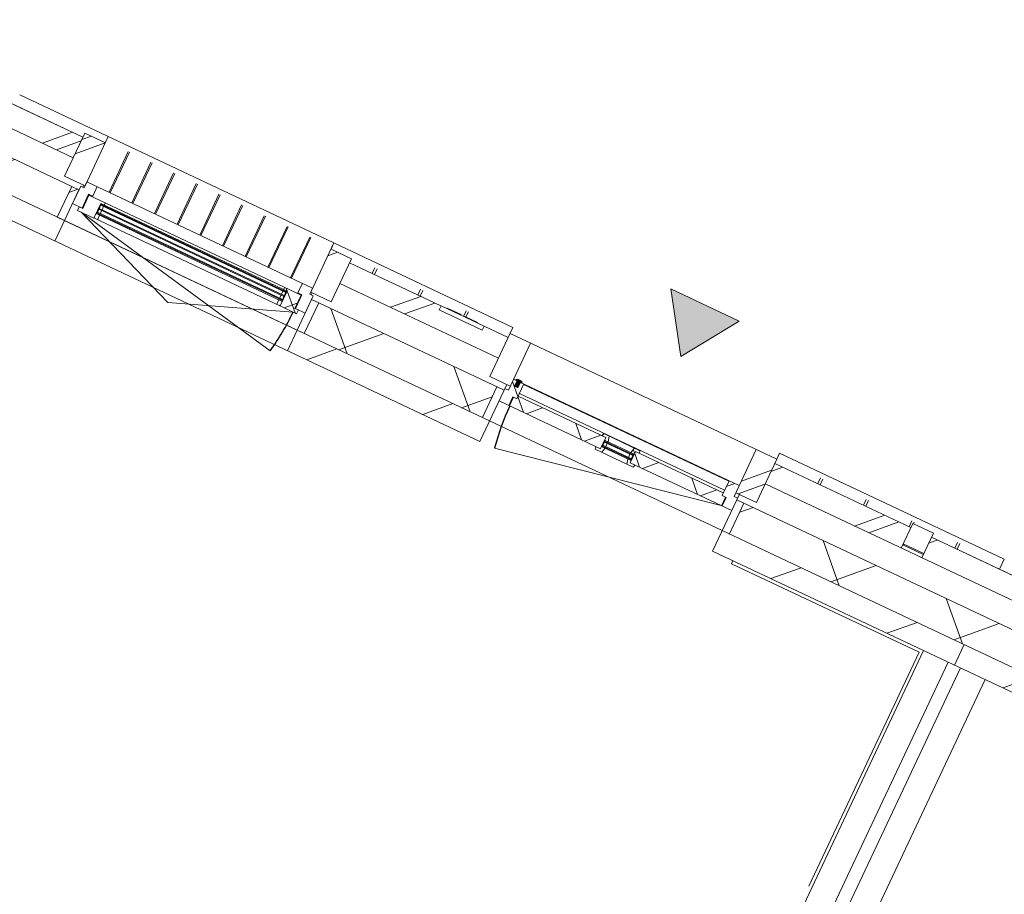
# Model space of a CAD drawing. Header units: metres. Extents: x 136266 to 136452, y 453403 to 453560.
# Tile 8 of 133: x 136338.98 to 136343.32, y 453453.94 to 453457.79. Entities that reach past the tile are written whole.
import ezdxf

# ---------------------------------------------------------------- set-up
doc = ezdxf.new("R2010")
doc.units = ezdxf.units.M
for name, color, linetype, lineweight in [('A-DETL-BEBOUWING', 253, 'Continuous', 9), ('A-DETL-GENF', 92, 'Continuous', 5), ('A-FLOR', 192, 'Continuous', 5), ('A-GENM-1', 8, 'Continuous', 5), ('A-GENM-2', 7, 'Continuous', 5), ('A-WALL-PATT-3', 8, 'Continuous', 5)]:
    doc.layers.add(name, color=color, linetype=linetype, lineweight=lineweight)
pattern_1 = [(44.99999999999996, (1199.999805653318, -7.958078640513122e-13), (-282.8427124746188, 282.8427124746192), [])]
pattern_2 = [(45, (0, 0), (-141.4213562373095, 141.4213562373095), [])]
pattern_3 = [(44.99999999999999, (-0.0001863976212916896, -1.116859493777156e-09), (-141.4213562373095, 141.4213562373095), []), (135, (-0.0001863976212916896, -1.116859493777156e-09), (-141.4213562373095, -141.4213562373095), [])]
pattern_4 = [(44.99999999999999, (-0.0001863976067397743, -1.116859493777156e-09), (-141.4213562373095, 141.4213562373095), []), (135, (-0.0001863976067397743, -1.116859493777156e-09), (-141.4213562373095, -141.4213562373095), [])]
pattern_5 = [(44.99999999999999, (-0.0001863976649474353, -0.0001818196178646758), (-141.4213562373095, 141.4213562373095), [])]
pattern_6 = [(44.99999999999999, (-0.0004591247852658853, -1.302396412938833e-09), (-141.4213562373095, 141.4213562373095), []), (135, (-0.0004591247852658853, -1.302396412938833e-09), (-141.4213562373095, -141.4213562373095), [])]

# ---------------------------------------------------------------- blocks, each defined once
blk = doc.blocks.new('859-DO-0010 29-09-2022')
at = {"layer": 'A-DETL-BEBOUWING'}
h = blk.add_hatch(dxfattribs=at)
h.set_pattern_fill('FP_475', color=256, angle=-315.0000000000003, style=0, pattern_type=2)
h.set_pattern_definition([(224.9999999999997, (78994.09111346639, 22985.00019010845), (282.8427124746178, -282.8427124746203), []), (224.9999999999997, (77794.09130781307, 22985.00019010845), (282.8427124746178, -282.8427124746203), [])])
h.paths.add_polyline_path([(81178.18217723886, 22884.99999999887), (81178.18217723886, 22984.99999999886), (80514.54581360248, 22984.99999999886), (80514.54581360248, 22884.99999999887), (81049.87612470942, 22884.99999999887)])
h.paths.add_polyline_path([(79214.54581360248, 22884.99999999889), (79214.54581360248, 22984.99999999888), (79097.24581360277, 22984.99999999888), (79097.24581360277, 22965.9999999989), (78887.24581360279, 22965.9999999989), (78887.24581360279, 22984.99999999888), (78441.81854087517, 22984.99999999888), (78441.81854087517, 22884.99999999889), (78887.54161621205, 22884.99999999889)])
h.paths.add_polyline_path([(76810.00035905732, 22884.99999999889), (77141.81854087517, 22884.99999999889), (77141.81854087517, 22984.9999999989), (76810.00035905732, 22984.9999999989), (76810.00035905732, 22896.33409419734)])
h = blk.add_hatch(dxfattribs=at)
h.set_pattern_fill('FP_478', color=256, angle=89.99999999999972, style=0, pattern_type=2)
h.set_pattern_definition([(44.99999999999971, (-0.0004591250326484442, -7.930793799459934e-10), (-282.8427124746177, 282.8427124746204), []), (44.99999999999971, (1199.999540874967, -8.003553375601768e-10), (-282.8427124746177, 282.8427124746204), [])])
h.paths.add_polyline_path([(77241.81854087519, 22794.99999999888), (77241.8185408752, 23004.99999999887), (77141.81854087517, 23004.99999999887), (77141.81854087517, 22794.99999999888)])
h = blk.add_hatch(dxfattribs=at)
h.set_pattern_fill('FP_479', color=256, angle=89.99999999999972, style=0, pattern_type=2)
h.set_pattern_definition([(44.99999999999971, (-0.0004591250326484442, -7.930793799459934e-10), (-282.8427124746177, 282.8427124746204), []), (44.99999999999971, (1199.999540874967, -7.967173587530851e-10), (-282.8427124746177, 282.8427124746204), [])])
h.paths.add_polyline_path([(78441.81854087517, 22794.99999999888), (78441.81854087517, 23004.99999999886), (78341.81854087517, 23004.99999999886), (78341.81854087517, 22794.99999999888)])
h = blk.add_hatch(dxfattribs=at)
h.set_pattern_fill('FP_477', color=256, angle=89.99999999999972, style=0, pattern_type=2)
h.set_pattern_definition([(44.99999999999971, (-0.0001863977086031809, -7.967173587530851e-10), (-282.8427124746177, 282.8427124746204), []), (44.99999999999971, (1199.999813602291, -8.039933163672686e-10), (-282.8427124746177, 282.8427124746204), [])])
h.paths.add_polyline_path([(80514.5458136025, 22794.99999999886), (80514.5458136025, 23004.99999999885), (80414.5458136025, 23004.99999999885), (80414.5458136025, 22794.99999999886)])
h = blk.add_hatch(dxfattribs=at)
h.set_pattern_fill('FP_1110', color=256, angle=45.00000000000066, style=0, pattern_type=2)
h.set_pattern_definition([(225.0000000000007, (81444.09165948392, 22985.00019010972), (282.8427124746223, -282.8427124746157), []), (225.0000000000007, (80244.09114672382, 22984.99948300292), (282.8427124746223, -282.8427124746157), [])])
h.paths.add_polyline_path([(81278.18217723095, 22884.99999999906), (81610.00035904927, 22884.99999999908), (81610.00035904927, 22984.99999999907), (81278.18217723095, 22984.99999999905), (81278.18217723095, 22896.33409419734)])
h = blk.add_hatch(dxfattribs=at)
h.set_pattern_fill('FP_352', color=256, angle=-315.0000000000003, style=0, pattern_type=2)
h.set_pattern_definition([(224.9999999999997, (83794.09175029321, 22985.00019010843), (282.8427124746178, -282.8427124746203), []), (224.9999999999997, (82594.09123753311, 22984.99948300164), (282.8427124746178, -282.8427124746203), [])])
h.paths.add_polyline_path([(85978.18217723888, 22884.99999999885), (85978.18217723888, 22984.99999999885), (85314.54581360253, 22984.99999999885), (85314.54581360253, 22884.99999999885), (85374.54514170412, 22884.99999999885)])
h.paths.add_polyline_path([(83932.98880270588, 22884.99999999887), (84014.54581360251, 22884.99999999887), (84014.54581360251, 22984.99999999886), (83897.2458136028, 22984.99999999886), (83897.2458136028, 22965.99999999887), (83687.2458136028, 22965.99999999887), (83687.2458136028, 22984.99999999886), (83241.8185408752, 22984.99999999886), (83241.8185408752, 22884.99999999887)])
h.paths.add_polyline_path([(81770.65429420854, 22884.99999999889), (81941.81854087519, 22884.99999999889), (81941.81854087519, 22984.99999999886), (81610.00035905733, 22984.99999999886), (81610.00035905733, 22884.99999999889)])
h = blk.add_hatch(dxfattribs=at)
h.set_pattern_fill('FP_611', color=256, angle=180, style=0, pattern_type=2)
h.set_pattern_definition(pattern_3)
h.paths.add_polyline_path([(79297.54581360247, 22715.99999999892), (79344.54581360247, 22715.99999999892), (79344.54581360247, 22757.99999999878), (79364.54581360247, 22757.99999999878), (79364.54581360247, 22829.99999999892), (79314.54581360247, 22829.99999999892), (79314.54581360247, 22775.99999999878), (79297.54581360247, 22775.99999999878)])
for points in [[(79354.54581360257, 22829.99999999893), (79354.54581360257, 22834.99999999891), (79324.54581360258, 22834.99999999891), (79324.54581360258, 22829.99999999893)], [(79347.5301733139, 22802.99999999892), (79347.5301733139, 22837.99999999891), (79331.56145389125, 22837.99999999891), (79331.56145389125, 22802.99999999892)], [(79795.04581360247, 22748.99999999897), (79934.04581360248, 22748.99999999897), (79934.04581360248, 22752.99999999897), (79795.04581360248, 22752.99999999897)], [(78242.8185408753, 22746.99999999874), (78242.8185408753, 22750.99999999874), (77340.81854087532, 22750.99999999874), (77340.81854087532, 22746.99999999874), (77691.43246370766, 22746.99999999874)], [(78242.8185408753, 22727.99999999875), (78242.8185408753, 22731.99999999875), (77340.81854087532, 22731.99999999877), (77340.81854087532, 22727.99999999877), (77691.43246370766, 22727.99999999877)], [(78242.8185408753, 22708.99999999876), (78242.8185408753, 22712.99999999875), (77340.81854087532, 22712.99999999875), (77340.81854087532, 22708.99999999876), (77691.43246370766, 22708.99999999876)], [(79795.04581360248, 22729.99999999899), (79934.04581360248, 22729.99999999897), (79934.04581360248, 22733.99999999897), (79795.04581360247, 22733.99999999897)]]:
    blk.add_hatch(color=256, dxfattribs=at).paths.add_polyline_path(points)
h = blk.add_hatch(dxfattribs=at)
h.set_pattern_fill('FP_611', color=256, angle=180, style=0, pattern_type=2)
h.set_pattern_definition(pattern_3)
h.paths.add_polyline_path([(80384.54581360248, 22715.99999999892), (80431.54581360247, 22715.99999999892), (80431.54581360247, 22775.99999999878), (80414.54581360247, 22775.99999999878), (80414.54581360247, 22829.99999999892), (80364.54581360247, 22829.99999999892), (80364.54581360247, 22757.99999999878), (80384.54581360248, 22757.99999999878)])
h = blk.add_hatch(dxfattribs=at)
h.set_pattern_fill('FP_474', color=256, angle=-315.0000000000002, style=0, pattern_type=2)
h.set_pattern_definition([(224.9999999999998, (79210.00051224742, 22768.18145200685), (299.9546965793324, -299.9546965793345), []), (314.9999999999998, (79210.00051224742, 22768.18145200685), (299.9546965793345, 299.9546965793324), [])])
h.paths.add_polyline_path([(81049.87612470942, 22618.1818181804), (81610.0003590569, 22618.1818181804), (81610.0003590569, 22768.1818181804), (80466.54581360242, 22768.1818181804), (80466.54581360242, 22618.1818181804)])
h.paths.add_polyline_path([(79262.54581360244, 22618.1818181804), (79262.54581360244, 22768.1818181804), (78393.8185408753, 22768.18181818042), (78393.8185408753, 22618.18181818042), (78887.54161621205, 22618.1818181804)])
h.paths.add_polyline_path([(77189.81854087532, 22618.18181818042), (77189.81854087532, 22768.18181818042), (76810.00035905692, 22768.18181818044), (76810.00035905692, 22618.18181818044)])
h = blk.add_hatch(dxfattribs=at)
h.set_pattern_fill('FP_476', color=256, style=0, pattern_type=2)
h.set_pattern_definition(pattern_2)
h.paths.add_polyline_path([(77224.8185408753, 22618.18181818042), (77224.8185408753, 22768.18181818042), (77189.81854087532, 22768.18181818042), (77189.81854087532, 22618.18181818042)])
h = blk.add_hatch(dxfattribs=at)
h.set_pattern_fill('FP_1150', color=256, angle=180, style=0, pattern_type=2)
h.set_pattern_definition(pattern_6)
h.paths.add_polyline_path([(77257.8185408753, 22682.99999999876), (77337.81854087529, 22682.99999999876), (77337.81854087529, 22754.99999999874), (77354.8185408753, 22754.99999999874), (77354.8185408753, 22764.99999999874), (77274.8185408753, 22764.99999999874), (77274.8185408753, 22700.99999999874), (77257.8185408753, 22700.99999999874)])
h = blk.add_hatch(color=256, dxfattribs=at)
h.paths.add_polyline_path([(78228.8185408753, 22704.99999999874), (78242.8185408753, 22704.99999999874), (78242.8185408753, 22708.99999999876), (78228.8185408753, 22708.99999999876)])
h.paths.add_polyline_path([(77340.81854087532, 22704.99999999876), (77354.81854087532, 22704.99999999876), (77354.81854087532, 22708.99999999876), (77340.81854087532, 22708.99999999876)])
h.paths.add_polyline_path([(77354.81854087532, 22750.99999999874), (77354.81854087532, 22754.99999999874), (77340.81854087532, 22754.99999999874), (77340.81854087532, 22750.99999999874)])
h.paths.add_polyline_path([(78228.8185408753, 22750.99999999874), (78242.8185408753, 22750.99999999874), (78242.8185408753, 22754.99999999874), (78228.8185408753, 22754.99999999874)])
h = blk.add_hatch(dxfattribs=at)
h.set_pattern_fill('FP_1150', color=256, angle=180, style=0, pattern_type=2)
h.set_pattern_definition(pattern_6)
h.paths.add_polyline_path([(78245.8185408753, 22682.99999999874), (78325.8185408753, 22682.99999999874), (78325.8185408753, 22700.99999999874), (78308.8185408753, 22700.99999999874), (78308.8185408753, 22764.99999999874), (78228.81854087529, 22764.99999999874), (78228.81854087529, 22754.99999999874), (78245.8185408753, 22754.99999999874)])
h = blk.add_hatch(dxfattribs=at)
h.set_pattern_fill('FP_476', color=256, style=0, pattern_type=2)
h.set_pattern_definition(pattern_2)
h.paths.add_polyline_path([(78393.8185408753, 22618.18181818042), (78393.8185408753, 22768.18181818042), (78358.8185408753, 22768.18181818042), (78358.8185408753, 22618.18181818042)])
h = blk.add_hatch(dxfattribs=at)
h.set_pattern_fill('FP_845', color=256, angle=180, style=0, pattern_type=2)
h.set_pattern_definition(pattern_5)
h.paths.add_polyline_path([(79297.54581360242, 22618.18181818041), (79297.54581360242, 22768.18181818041), (79262.54581360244, 22768.18181818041), (79262.54581360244, 22618.18181818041)])
h = blk.add_hatch(dxfattribs=at)
h.set_pattern_fill('FP_612', color=256, angle=180, style=0, pattern_type=2)
h.set_pattern_definition(pattern_4)
h.paths.add_polyline_path([(80381.54581360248, 22715.99999999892), (80381.54581360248, 22757.99999999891), (80364.5458136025, 22757.99999999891), (80364.5458136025, 22769.99999999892), (79937.0458136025, 22769.99999999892), (79937.0458136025, 22715.99999999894), (80329.0979552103, 22715.99999999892)])
h.paths.add_polyline_path([(79608.31978571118, 22715.99999999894), (79792.0458136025, 22715.99999999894), (79792.0458136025, 22769.99999999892), (79364.5458136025, 22769.99999999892), (79364.5458136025, 22757.99999999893), (79347.5458136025, 22757.99999999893), (79347.5458136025, 22715.99999999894)])
h = blk.add_hatch(dxfattribs=at)
h.set_pattern_fill('FP_612', color=256, angle=180, style=0, pattern_type=2)
h.set_pattern_definition(pattern_4)
h.paths.add_polyline_path([(79925.94069583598, 22703.99999999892), (79957.31019911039, 22703.99999999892), (79960.52558941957, 22715.99999999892), (79937.0458136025, 22715.99999999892), (79937.0458136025, 22725.99999999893), (79920.04581360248, 22725.99999999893)])
h.paths.add_polyline_path([(79771.78142809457, 22703.99999999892), (79803.150931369, 22703.99999999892), (79809.04581360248, 22725.99999999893), (79792.0458136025, 22725.99999999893), (79792.0458136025, 22715.99999999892), (79768.56603778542, 22715.99999999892)])
h.paths.add_polyline_path([(79920.0458136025, 22756.99999999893), (79937.0458136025, 22756.99999999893), (79937.0458136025, 22769.99999999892), (79956.04581360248, 22769.99999999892), (79952.83042329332, 22781.99999999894), (79926.74454341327, 22781.99999999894)])
h.paths.add_polyline_path([(79792.0458136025, 22756.99999999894), (79809.04581360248, 22756.99999999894), (79802.34708379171, 22781.99999999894), (79776.26120391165, 22781.99999999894), (79773.0458136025, 22769.99999999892), (79792.0458136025, 22769.99999999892)])
h = blk.add_hatch(color=256, dxfattribs=at)
h.paths.add_polyline_path([(79795.04581360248, 22725.99999999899), (79809.04581360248, 22725.99999999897), (79809.04581360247, 22729.99999999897), (79795.04581360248, 22729.99999999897)])
h.paths.add_polyline_path([(79795.04581360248, 22752.99999999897), (79809.04581360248, 22752.99999999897), (79809.04581360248, 22756.99999999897), (79795.04581360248, 22756.99999999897)])
h.paths.add_polyline_path([(79920.04581360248, 22725.99999999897), (79934.04581360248, 22725.99999999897), (79934.04581360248, 22729.99999999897), (79920.04581360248, 22729.99999999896)])
h.paths.add_polyline_path([(79920.04581360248, 22752.99999999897), (79934.04581360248, 22752.99999999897), (79934.0458136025, 22756.99999999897), (79920.0458136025, 22756.99999999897)])
h = blk.add_hatch(dxfattribs=at)
h.set_pattern_fill('FP_845', color=256, angle=180, style=0, pattern_type=2)
h.set_pattern_definition(pattern_5)
h.paths.add_polyline_path([(80466.54581360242, 22618.18181818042), (80466.54581360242, 22768.18181818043), (80431.54581360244, 22768.18181818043), (80431.54581360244, 22618.18181818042)])
h = blk.add_hatch(dxfattribs=at)
h.set_pattern_fill('FP_538', color=256, angle=-315.0000000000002, style=0, pattern_type=2)
h.set_pattern_definition([(224.9999999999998, (84010.00044196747, 22768.18215911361), (299.9546965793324, -299.9546965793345), []), (314.9999999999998, (84010.00044196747, 22768.18215911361), (299.9546965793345, 299.9546965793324), [])])
h.paths.add_polyline_path([(86410.00035905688, 22618.18181818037), (86410.00035905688, 22768.18181818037), (85266.54581360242, 22768.18181818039), (85266.54581360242, 22618.18181818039), (86095.32331120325, 22618.18181818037)])
h.paths.add_polyline_path([(83193.8185408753, 22618.1818181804), (84062.54581360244, 22618.1818181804), (84062.54581360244, 22768.1818181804), (83193.8185408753, 22768.1818181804)])
h.paths.add_polyline_path([(81770.65429420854, 22618.1818181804), (81989.81854087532, 22618.1818181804), (81989.81854087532, 22768.1818181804), (81610.00035905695, 22768.1818181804), (81610.00035905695, 22618.1818181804)])
h = blk.add_hatch(dxfattribs=at)
h.set_pattern_fill('FP_107', color=256, angle=44.99999999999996, style=0, pattern_type=2)
h.set_pattern_definition(pattern_1)
h.paths.add_polyline_path([(76810.0003590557, 22518.18181818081), (77224.8185408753, 22518.18181818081), (77224.8185408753, 22618.1818181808), (76810.0003590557, 22618.1818181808)])
h = blk.add_hatch(dxfattribs=at)
h.set_pattern_fill('FP_107', color=256, angle=44.99999999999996, style=0, pattern_type=2)
h.set_pattern_definition(pattern_1)
h.paths.add_polyline_path([(78358.8185408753, 22518.18181818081), (79297.54581360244, 22518.18181818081), (79297.54581360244, 22618.18181818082), (78358.8185408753, 22618.18181818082)])
h = blk.add_hatch(dxfattribs=at)
h.set_pattern_fill('FP_107', color=256, angle=44.99999999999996, style=0, pattern_type=2)
h.set_pattern_definition(pattern_1)
h.paths.add_polyline_path([(80431.54581360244, 22518.18181818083), (81610.00035905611, 22518.18181818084), (81610.00035905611, 22618.18181818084), (80431.54581360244, 22618.18181818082)])
h = blk.add_hatch(dxfattribs=at)
h.set_pattern_fill('FP_107', color=256, angle=44.99999999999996, style=0, pattern_type=2)
h.set_pattern_definition(pattern_1)
h.paths.add_polyline_path([(81610.0003590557, 22518.18181818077), (82024.8185408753, 22518.18181818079), (82024.8185408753, 22618.18181818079), (81610.0003590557, 22618.18181818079)])
at = {"layer": 'A-DETL-GENF'}
blk.add_hatch(color=256, dxfattribs=at).paths.add_polyline_path([(79938.5003590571, 23234.99999999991), (80105.00035905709, 23484.99999999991), (79772.00035905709, 23484.99999999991), (79864.65635759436, 23345.87687907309)])
at = {"layer": 'A-WALL-PATT-3'}
h = blk.add_hatch(dxfattribs=at)
h.set_pattern_fill('FP_679', color=256, angle=45.00000000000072, style=0, pattern_type=2)
h.set_pattern_definition([(315.0000000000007, (81178.18203309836, 22954.9997707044), (282.8427124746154, 282.8427124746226), []), (315.0000000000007, (81178.18203309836, 21754.99996505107), (282.8427124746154, 282.8427124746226), [])])
h.paths.add_polyline_path([(81178.18217723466, 22904.99999999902), (81278.18217723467, 22904.99999999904), (81278.18217723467, 23004.99999999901), (81178.18217723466, 23004.99999999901)])
for centre, radius, start, end in [((80379.54581360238, 22715.99999999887), 1029.999999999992, 180, 191.0000000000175), ((77274.81854087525, 22682.99999999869), 1033.999999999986, 348.9999999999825, 0)]:
    blk.add_arc(centre, radius, start, end)
at = {"layer": 'A-DETL-BEBOUWING'}
for p, q in [((78341.81854087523, 23035.01156568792), (76810.0185408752, 23035.01156568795)), ((77241.81854087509, 22794.99999999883), (77241.81854087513, 23034.99999999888)), ((77349.59631865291, 22814.71516923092), (77349.59631865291, 23013.08580734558)), ((77355.15187420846, 22814.71516923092), (77355.15187420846, 23013.08580734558)), ((77460.15187420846, 22814.71516923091), (77460.15187420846, 23013.08580734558)), ((77465.70742976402, 22814.71516923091), (77465.70742976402, 23013.08580734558)), ((77570.70742976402, 22814.71516923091), (77570.70742976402, 23013.08580734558)), ((77576.26298531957, 22814.71516923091), (77576.26298531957, 23013.08580734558)), ((77681.26298531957, 22814.71516923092), (77681.26298531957, 23013.08580734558)), ((77686.81854087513, 22814.71516923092), (77686.81854087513, 23013.08580734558)), ((77791.81854087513, 22814.71516923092), (77791.81854087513, 23013.08580734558)), ((77797.37409643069, 22814.71516923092), (77797.37409643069, 23013.08580734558)), ((77902.37409643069, 22814.71516923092), (77902.37409643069, 23013.08580734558)), ((77907.92965198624, 22814.71516923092), (77907.92965198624, 23013.08580734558)), ((78012.92965198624, 22814.71516923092), (78012.92965198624, 23013.08580734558)), ((78018.4852075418, 22814.71516923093), (78018.4852075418, 23013.08580734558)), ((78123.4852075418, 22814.71516923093), (78123.4852075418, 23013.08580734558)), ((78129.04076309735, 22814.71516923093), (78129.04076309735, 23013.08580734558)), ((78234.04076309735, 22814.71516923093), (78234.04076309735, 23013.08580734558)), ((78239.59631865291, 22814.71516923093), (78239.59631865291, 23013.08580734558)), ((78341.81854087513, 23034.99999999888), (78341.81854087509, 22794.99999999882)), ((79214.54581360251, 23035.01156568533), (78341.84581360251, 23035.01156568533)), ((78341.84581360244, 23004.99999999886), (78341.84581360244, 23034.99999999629)), ((78551.84581360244, 22985.05166498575), (78551.84581360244, 23013.085807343)), ((78562.74581360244, 22985.05166498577), (78562.74581360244, 23013.085807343)), ((78774.22081360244, 22985.05166498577), (78774.22081360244, 23013.085807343)), ((78785.12081360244, 22985.05166498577), (78785.12081360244, 23013.085807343)), ((78996.59581360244, 22985.99999999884), (78996.59581360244, 23013.085807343)), ((79007.49581360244, 22988.49999999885), (79007.49581360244, 23013.085807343)), ((79214.54581360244, 23034.99999999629), (79214.5458136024, 22794.99999999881)), ((81610.00035905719, 23035.01156568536), (80514.50035905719, 23035.01156568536)), ((80514.50035905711, 23004.99999999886), (80514.50035905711, 23034.99999999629)), ((80724.50035905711, 22985.05166498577), (80724.50035905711, 23013.085807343)), ((80735.87535905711, 22985.05166498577), (80735.87535905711, 23013.085807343)), ((80946.93785905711, 22985.05166498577), (80946.93785905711, 23013.085807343)), ((80958.31285905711, 22985.05166498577), (80958.31285905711, 23013.085807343)), ((81169.37535905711, 22985.05166498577), (81169.37535905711, 23013.085807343)), ((81180.75035905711, 23004.99999999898), (81180.75035905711, 23013.085807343)), ((81391.81285905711, 22985.05166498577), (81391.81285905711, 23013.085807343)), ((81403.18785905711, 22985.05166498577), (81403.18785905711, 23013.085807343)), ((81610.00035905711, 23034.99999999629), (81610.00035905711, 22985.05166498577)), ((81610.01854087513, 23034.42562125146), (81610.01854087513, 23034.99999999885)), ((77141.81854087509, 22984.99999999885), (76478.18217723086, 22984.99999999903)), ((76810.01854087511, 22985.05166498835), (77141.81854087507, 22985.05166498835)), ((77241.81854087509, 23004.99999999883), (77141.81854087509, 23004.99999999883)), ((77141.81854087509, 23004.99999999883), (77141.81854087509, 22794.99999999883)), ((78441.81854087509, 23004.99999999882), (78341.81854087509, 23004.99999999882)), ((78441.81854087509, 22794.99999999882), (78441.81854087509, 23004.99999999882)), ((78887.2458136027, 22985.05166498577), (78441.8185408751, 22985.05166498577)), ((78887.24581360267, 22984.99999999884), (78441.81854087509, 22984.99999999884)), ((79097.24581360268, 22985.99999999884), (78887.24581360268, 22985.99999999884)), ((78887.24581360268, 22985.99999999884), (78887.24581360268, 22965.99999999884)), ((78916.2151846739, 22988.49999999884), (78983.98395327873, 22988.49999999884)), ((78916.2151846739, 22985.99999999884), (78916.2151846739, 22988.49999999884)), ((78921.19875943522, 22985.99999999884), (78921.19875943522, 22988.49999999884)), ((78924.48517192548, 22985.99999999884), (78924.48517192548, 22988.49999999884)), ((78933.27509906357, 22985.99999999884), (78933.27509906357, 22988.49999999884)), ((78949.35399479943, 22985.99999999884), (78949.35399479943, 22988.49999999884)), ((78983.98395327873, 22985.99999999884), (78983.98395327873, 22988.49999999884)), ((79001.56380755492, 22988.49999999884), (79064.34900139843, 22988.49999999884)), ((79001.56380755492, 22985.99999999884), (79001.56380755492, 22988.49999999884)), ((79011.60943856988, 22985.99999999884), (79011.60943856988, 22988.49999999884)), ((79053.59703695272, 22985.99999999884), (79053.59703695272, 22988.49999999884)), ((79064.34900139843, 22985.99999999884), (79064.34900139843, 22988.49999999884)), ((79097.24581360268, 22965.99999999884), (79097.24581360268, 22985.99999999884)), ((79214.54581360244, 22985.05166498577), (79097.2458136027, 22985.05166498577)), ((79214.5458136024, 22984.99999999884), (79097.24581360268, 22984.99999999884)), ((80514.54581360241, 23004.99999999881), (79214.5458136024, 23004.99999999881)), ((79314.5458136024, 23004.99999999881), (79314.54581360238, 22775.99999999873)), ((80414.54581360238, 22775.99999999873), (80414.54581360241, 23004.99999999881)), ((80514.54581360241, 22794.99999999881), (80514.54581360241, 23004.99999999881)), ((81178.18217723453, 22985.05166498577), (80514.54581360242, 22985.05166498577)), ((81178.18217723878, 22984.99999999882), (80514.5458136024, 22984.99999999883)), ((81178.18217723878, 22884.99999999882), (81178.18217723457, 23004.99999999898)), ((81278.18217723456, 23004.99999999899), (81178.18217723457, 23004.99999999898)), ((81278.18217723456, 23004.99999999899), (81278.18217723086, 22884.99999999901)), ((81610.00035905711, 22985.05166498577), (81278.18217723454, 22985.05166498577)), ((81941.8185408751, 22984.99999999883), (81278.18217723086, 22984.99999999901)), ((81610.01854087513, 22985.05166498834), (81941.81854087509, 22985.05166498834)), ((78887.24581360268, 22965.99999999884), (79097.24581360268, 22965.99999999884)), ((75714.5458136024, 22884.99999999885), (77141.81854087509, 22884.99999999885)), ((78441.81854087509, 22884.99999999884), (79214.5458136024, 22884.99999999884)), ((80514.5458136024, 22884.99999999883), (81941.8185408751, 22884.99999999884)), ((81178.18217723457, 22904.99999999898), (81278.18217723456, 22904.99999999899)), ((81278.18217723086, 22900.0115656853), (81178.18217723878, 22900.0115656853)), ((81180.75035905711, 22899.99999999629), (81180.75035905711, 22904.99999999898)), ((80414.54581360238, 22829.99999999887), (79314.54581360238, 22829.99999999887)), ((79354.54581360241, 22834.99999999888), (79324.54581360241, 22834.99999999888)), ((79324.54581360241, 22834.99999999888), (79324.54581360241, 22829.99999999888)), ((79331.54581360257, 22837.99999999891), (79331.54581360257, 22802.99999999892)), ((79347.53017331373, 22837.99999999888), (79331.56145389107, 22837.99999999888)), ((79331.56145389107, 22837.99999999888), (79331.56145389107, 22802.99999999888)), ((79331.56145389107, 22802.99999999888), (79347.53017331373, 22802.99999999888)), ((79347.53017331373, 22802.99999999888), (79347.53017331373, 22837.99999999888)), ((79347.54581360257, 22802.99999999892), (79347.54581360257, 22837.99999999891)), ((79354.54581360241, 22829.99999999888), (79354.54581360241, 22834.99999999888)), ((79364.54581360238, 22757.99999999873), (79364.54581360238, 22829.99999999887)), ((80364.54581360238, 22827.58622436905), (79364.54581360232, 22827.58622436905)), ((80364.54581360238, 22829.99999999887), (80364.54581360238, 22757.99999999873)), ((77189.81854087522, 22768.18181818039), (75631.54581360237, 22768.18181818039)), ((77141.81854087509, 22794.99999999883), (77241.81854087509, 22794.99999999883)), ((77189.81854087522, 22618.18181818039), (77189.81854087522, 22768.18181818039)), ((78308.81854087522, 22764.99999999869), (77274.81854087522, 22764.99999999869)), ((77274.81854087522, 22764.99999999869), (77274.81854087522, 22700.99999999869)), ((77337.81854087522, 22682.99999999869), (77337.81854087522, 22754.99999999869)), ((77337.81854087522, 22754.99999999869), (78245.81854087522, 22754.99999999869)), ((77340.81854087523, 22704.9999999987), (77337.81854087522, 22754.9999999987)), ((77340.81854087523, 22754.9999999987), (77337.81854087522, 22704.9999999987)), ((77340.81854087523, 22704.9999999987), (77340.81854087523, 22754.9999999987)), ((77354.81854087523, 22750.9999999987), (77354.81854087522, 22764.99999999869)), ((78228.8185408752, 22764.99999999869), (78228.81854087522, 22750.9999999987)), ((78242.81854087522, 22704.9999999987), (78242.81854087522, 22754.9999999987)), ((78245.81854087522, 22704.9999999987), (78242.81854087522, 22754.9999999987)), ((78245.81854087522, 22754.9999999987), (78242.81854087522, 22704.9999999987)), ((78245.81854087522, 22754.99999999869), (78245.81854087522, 22682.99999999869)), ((78308.81854087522, 22700.99999999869), (78308.81854087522, 22764.99999999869)), ((78341.81854087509, 22794.99999999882), (78441.81854087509, 22794.99999999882)), ((79297.54581360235, 22768.18181818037), (78393.81854087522, 22768.18181818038)), ((78393.81854087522, 22768.18181818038), (78393.81854087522, 22618.18181818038)), ((79214.5458136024, 22794.99999999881), (79314.5458136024, 22794.99999999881)), ((79262.54581360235, 22768.18181818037), (79262.54581360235, 22618.18181818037)), ((79297.54581360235, 22518.18181818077), (79297.54581360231, 22794.99999999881)), ((79314.54581360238, 22775.99999999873), (79297.54581360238, 22775.99999999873)), ((79344.54581360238, 22757.99999999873), (79364.54581360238, 22757.99999999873)), ((79344.54581360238, 22715.99999999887), (79344.54581360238, 22757.99999999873)), ((79347.5458136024, 22757.99999999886), (79347.5458136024, 22715.99999999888)), ((79364.54581360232, 22783.36500725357), (80364.54581360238, 22783.36500725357)), ((79792.04581360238, 22769.99999999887), (79364.5458136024, 22769.99999999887)), ((79776.26120391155, 22781.99999999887), (79773.0458136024, 22769.99999999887)), ((79952.83042329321, 22781.99999999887), (79776.26120391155, 22781.99999999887)), ((79792.04581360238, 22715.99999999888), (79792.04581360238, 22769.99999999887)), ((79792.04581360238, 22756.99999999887), (79937.0458136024, 22756.99999999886)), ((79795.0458136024, 22756.99999999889), (79792.0458136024, 22725.99999999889)), ((79795.0458136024, 22725.99999999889), (79792.0458136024, 22756.99999999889)), ((79795.0458136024, 22756.99999999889), (79795.0458136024, 22725.99999999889)), ((79934.04581360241, 22752.99999999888), (79795.0458136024, 22752.99999999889)), ((79809.04581360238, 22756.99999999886), (79802.34708379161, 22781.99999999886)), ((79809.04581360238, 22752.99999999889), (79809.0458136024, 22756.99999999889)), ((79926.74454341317, 22781.99999999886), (79920.0458136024, 22756.99999999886)), ((79920.04581360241, 22756.9999999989), (79920.04581360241, 22752.99999999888)), ((79934.0458136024, 22756.99999999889), (79934.0458136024, 22725.99999999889)), ((79937.0458136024, 22756.99999999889), (79934.0458136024, 22725.99999999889)), ((79937.0458136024, 22725.99999999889), (79934.0458136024, 22756.99999999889)), ((80364.54581360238, 22769.99999999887), (79937.0458136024, 22769.99999999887)), ((79937.0458136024, 22769.99999999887), (79937.0458136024, 22715.99999999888)), ((79956.04581360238, 22769.99999999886), (79952.83042329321, 22781.99999999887)), ((80364.54581360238, 22757.99999999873), (80384.5458136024, 22757.99999999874)), ((80381.54581360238, 22715.99999999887), (80381.54581360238, 22757.99999999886)), ((80384.5458136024, 22757.99999999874), (80384.5458136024, 22715.99999999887)), ((80414.54581360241, 22794.99999999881), (80514.54581360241, 22794.99999999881)), ((80431.54581360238, 22775.99999999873), (80414.54581360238, 22775.99999999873)), ((80431.54581360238, 22794.9999999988), (80431.54581360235, 22518.18181818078)), ((81989.81854087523, 22768.18181818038), (80431.54581360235, 22768.18181818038)), ((80466.54581360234, 22768.18181818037), (80466.54581360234, 22618.18181818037)), ((78242.81854087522, 22750.9999999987), (77340.81854087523, 22750.9999999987)), ((77340.81854087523, 22746.9999999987), (78242.81854087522, 22746.9999999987)), ((78242.81854087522, 22731.9999999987), (77340.81854087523, 22731.9999999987)), ((77340.81854087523, 22727.9999999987), (78242.81854087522, 22727.9999999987)), ((78242.81854087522, 22712.9999999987), (77340.81854087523, 22712.9999999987)), ((77340.81854087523, 22708.9999999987), (78242.81854087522, 22708.9999999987)), ((77354.81854087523, 22731.9999999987), (77354.81854087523, 22746.9999999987)), ((77354.81854087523, 22712.9999999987), (77354.81854087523, 22727.9999999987)), ((77354.81854087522, 22682.99999999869), (77354.81854087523, 22708.9999999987)), ((78228.8185408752, 22746.9999999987), (78228.8185408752, 22731.9999999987)), ((78228.8185408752, 22727.9999999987), (78228.8185408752, 22712.9999999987)), ((78228.81854087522, 22708.9999999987), (78228.8185408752, 22682.99999999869)), ((79297.54581360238, 22715.99999999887), (79792.04581360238, 22715.99999999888)), ((80379.54581360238, 22715.99999999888), (79368.4698146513, 22519.46673476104)), ((79768.5660377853, 22715.99999999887), (79771.78142809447, 22703.99999999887)), ((79937.0458136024, 22725.99999999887), (79792.04581360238, 22725.99999999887)), ((79795.04581360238, 22748.99999999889), (79934.04581360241, 22748.99999999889)), ((79934.04581360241, 22733.99999999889), (79795.04581360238, 22733.99999999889)), ((79795.0458136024, 22729.9999999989), (79934.04581360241, 22729.99999999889)), ((79803.1509313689, 22703.99999999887), (79809.04581360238, 22725.99999999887)), ((79809.0458136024, 22733.99999999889), (79809.0458136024, 22748.99999999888)), ((79809.0458136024, 22725.9999999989), (79809.0458136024, 22729.9999999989)), ((79920.0458136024, 22748.99999999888), (79920.0458136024, 22733.99999999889)), ((79920.04581360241, 22729.99999999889), (79920.04581360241, 22725.9999999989)), ((79920.04581360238, 22725.99999999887), (79925.94069583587, 22703.99999999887)), ((79937.0458136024, 22715.99999999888), (80431.54581360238, 22715.99999999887)), ((79957.31019911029, 22703.99999999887), (79960.52558941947, 22715.99999999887)), ((77274.81854087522, 22700.99999999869), (77257.81854087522, 22700.99999999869)), ((77257.81854087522, 22700.99999999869), (77257.81854087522, 22682.99999999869)), ((77257.81854087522, 22682.99999999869), (77337.81854087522, 22682.99999999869)), ((77274.81854087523, 22682.99999999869), (78289.82104856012, 22485.70349877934)), ((77791.81854087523, 22485.70349877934), (77274.81854087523, 22682.99999999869)), ((78245.81854087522, 22704.99999999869), (77337.81854087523, 22704.99999999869)), ((77337.81854087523, 22684.99999999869), (77339.81854087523, 22684.99999999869)), ((77339.81854087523, 22684.99999999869), (77339.81854087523, 22682.99999999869)), ((77339.81854087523, 22682.99999999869), (78243.81854087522, 22682.99999999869)), ((78308.81854087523, 22682.99999999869), (77791.81854087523, 22485.70349877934)), ((78243.81854087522, 22682.99999999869), (78243.81854087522, 22684.99999999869)), ((78243.81854087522, 22684.99999999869), (78245.81854087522, 22684.99999999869)), ((78245.81854087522, 22682.99999999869), (78325.81854087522, 22682.99999999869)), ((78325.81854087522, 22700.99999999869), (78308.81854087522, 22700.99999999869)), ((78325.81854087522, 22682.99999999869), (78325.81854087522, 22700.99999999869)), ((79771.78142809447, 22703.99999999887), (79957.31019911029, 22703.99999999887)), ((79297.54581360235, 22618.18181818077), (75631.54581360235, 22618.1818181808)), ((77224.81854087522, 22518.18181818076), (77224.81854087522, 22618.18181818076)), ((78358.81854087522, 22618.18181818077), (78358.81854087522, 22518.18181818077)), ((84097.54581360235, 22618.18181818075), (80431.54581360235, 22618.18181818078)), ((81610.00035905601, 22518.18181818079), (81610.00035905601, 22618.18181818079)), ((75631.54581360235, 22518.1818181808), (79297.54581360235, 22518.18181818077)), ((80431.54581360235, 22518.18181818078), (84097.54581360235, 22518.18181818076)), ((80530.00035905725, 22518.18181817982), (80530.00035905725, 22503.18181817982)), ((81445.00035905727, 22503.18181817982), (80530.00035905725, 22503.18181817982)), ((81445.00035905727, 21363.18181818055), (81445.00035905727, 22503.18181817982)), ((81460.00035905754, 22518.18181817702), (81460.00035905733, 15093.18181818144)), ((81580.00035905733, 15093.18181818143), (81580.00035905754, 22518.18181817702)), ((81640.00035905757, 22518.18181817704), (81640.00035905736, 15093.18181818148)), ((81760.00035905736, 15093.18181818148), (81760.00035905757, 22518.18181817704))]:
    blk.add_line(p, q, dxfattribs=at)
at = {"layer": 'A-DETL-GENF'}
for p, q in [((80105.00035905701, 23484.99999999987), (79772.00035905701, 23484.99999999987)), ((79772.00035905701, 23484.99999999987), (79938.50035905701, 23234.99999999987)), ((79938.50035905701, 23234.99999999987), (80105.00035905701, 23484.99999999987))]:
    blk.add_line(p, q, dxfattribs=at)
at = {"layer": 'A-FLOR'}
blk.add_line((80431.5458136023, 22618.18181818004), (79297.54581360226, 22618.18181818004), dxfattribs=at)
at = {"layer": 'A-GENM-1'}
for p, q in [((77224.81854087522, 22768.18181818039), (77189.81854087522, 22768.18181818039)), ((77189.81854087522, 22768.18181818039), (77189.81854087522, 22618.18181818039)), ((77224.81854087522, 22618.18181818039), (77224.81854087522, 22768.18181818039)), ((78393.81854087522, 22768.18181818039), (78358.81854087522, 22768.18181818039)), ((78358.81854087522, 22768.18181818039), (78358.81854087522, 22618.18181818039)), ((78393.81854087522, 22618.18181818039), (78393.81854087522, 22768.18181818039)), ((77189.81854087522, 22618.18181818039), (78393.81854087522, 22618.18181818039))]:
    blk.add_line(p, q, dxfattribs=at)
at = {"layer": 'A-GENM-2'}
for p, q in [((78341.81854087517, 22814.9999999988), (77241.81854087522, 22814.9999999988)), ((77241.81854087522, 22814.9999999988), (77241.81854087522, 22785.99999999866)), ((77291.81854087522, 22767.99999999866), (77291.81854087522, 22814.9999999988)), ((78291.81854087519, 22814.9999999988), (78291.81854087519, 22767.99999999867)), ((78341.81854087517, 22785.99999999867), (78341.81854087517, 22814.9999999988)), ((77241.81854087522, 22785.99999999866), (77224.81854087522, 22785.99999999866)), ((77224.81854087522, 22785.99999999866), (77224.81854087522, 22700.9999999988)), ((77234.8185408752, 22785.99999999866), (77234.8185408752, 22794.99999999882)), ((77271.8185408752, 22700.9999999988), (77271.81854087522, 22767.99999999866)), ((77271.81854087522, 22767.99999999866), (77291.81854087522, 22767.99999999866)), ((78291.81854087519, 22767.99999999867), (78311.81854087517, 22767.99999999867)), ((78311.81854087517, 22767.99999999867), (78311.81854087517, 22700.9999999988)), ((78358.81854087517, 22785.99999999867), (78341.81854087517, 22785.99999999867)), ((78348.8185408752, 22794.99999999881), (78348.8185408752, 22785.99999999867)), ((78358.81854087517, 22700.9999999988), (78358.81854087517, 22785.99999999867)), ((77271.81854087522, 22734.99999999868), (77274.81854087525, 22734.99999999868)), ((78308.81854087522, 22734.99999999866), (78311.81854087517, 22734.99999999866)), ((77224.81854087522, 22700.9999999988), (77271.8185408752, 22700.9999999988)), ((78311.81854087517, 22700.9999999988), (78358.81854087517, 22700.9999999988))]:
    blk.add_line(p, q, dxfattribs=at)

msp = doc.modelspace()

# ---------------------------------------------------------------- block references
at = {"xscale": 0.001, "yscale": 0.001, "zscale": 0.001, "rotation": 334.7650131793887}
msp.add_blockref('859-DO-0010 29-09-2022', (136259.6791283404, 453469.3710543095), dxfattribs=at)

doc.saveas('drawing.dxf')
